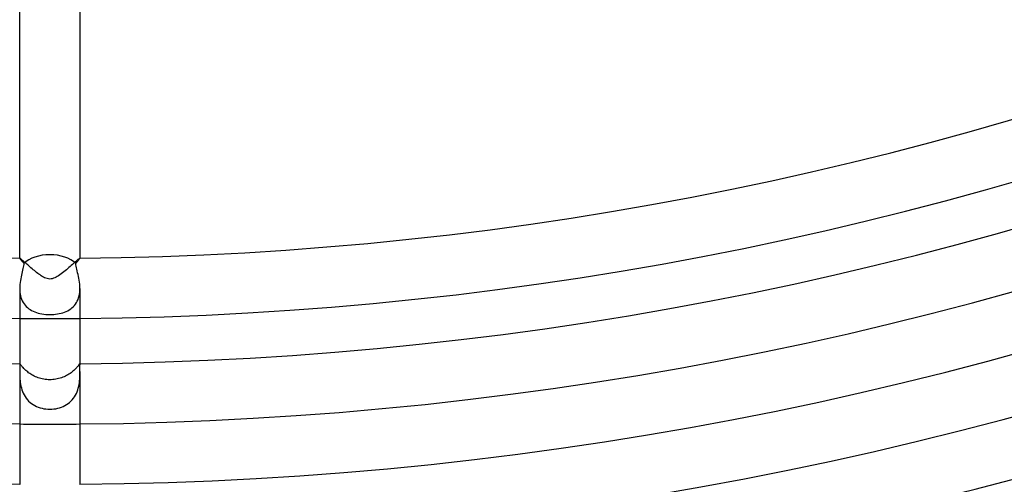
# Model space of a CAD drawing. Header units: millimetres. Extents: x -430 to 430, y -430 to 430.
# Tile 40 of 100: x -2 to 63, y -241 to -210. Entities that reach past the tile are written whole.
import ezdxf

# ---------------------------------------------------------------- set-up
doc = ezdxf.new("R2010")
doc.units = ezdxf.units.MM
doc.layers.add('HIDDEN', color=7, linetype='Continuous')
doc.layers.add('THICK', color=7, linetype='Continuous')

msp = doc.modelspace()

# ---------------------------------------------------------------- linework, layer by layer
at = {"layer": 'HIDDEN'}
for p, q in [((-1.999, -225.992), (-2, -225.992)), ((-2, -225.992), (-2, -225.993)), ((-2, -225.993), (-2, -225.994)), ((-1.998, -225.991), (-1.999, -225.991)), ((-1.999, -225.991), (-1.999, -225.992)), ((-1.997, -225.991), (-1.998, -225.991)), ((-1.989, -225.994), (-1.997, -225.991)), ((-1.974, -226.004), (-1.989, -225.994)), ((-1.952, -226.02), (-1.974, -226.004)), ((-1.925, -226.042), (-1.952, -226.02)), ((-1.892, -226.069), (-1.925, -226.042)), ((-1.854, -226.101), (-1.892, -226.069)), ((1.908, -226.056), (1.866, -226.09)), ((1.942, -226.028), (1.908, -226.056)), ((1.968, -226.008), (1.942, -226.028)), ((1.987, -225.995), (1.968, -226.008)), ((1.997, -225.991), (1.987, -225.995)), ((1.998, -225.991), (1.997, -225.991)), ((1.999, -225.991), (1.998, -225.991)), ((1.999, -225.992), (1.999, -225.991)), ((2, -225.992), (1.999, -225.992)), ((2, -225.993), (2, -225.992)), ((2, -225.994), (2, -225.993)), ((-1.811, -226.139), (-1.854, -226.101)), ((-1.763, -226.18), (-1.811, -226.139)), ((-1.711, -226.226), (-1.763, -226.18)), ((-1.655, -226.275), (-1.711, -226.226)), ((-1.596, -226.328), (-1.655, -226.275)), ((-1.533, -226.384), (-1.596, -226.328)), ((-1.467, -226.442), (-1.533, -226.384)), ((-1.399, -226.502), (-1.467, -226.442)), ((-1.328, -226.564), (-1.399, -226.502)), ((-1.254, -226.627), (-1.328, -226.564)), ((-1.179, -226.692), (-1.254, -226.627)), ((-1.103, -226.757), (-1.179, -226.692)), ((1.184, -226.688), (1.099, -226.759)), ((1.267, -226.617), (1.184, -226.688)), ((1.347, -226.547), (1.267, -226.617)), ((1.426, -226.478), (1.347, -226.547)), ((1.501, -226.411), (1.426, -226.478)), ((1.574, -226.347), (1.501, -226.411)), ((1.642, -226.287), (1.574, -226.347)), ((1.706, -226.23), (1.642, -226.287)), ((1.765, -226.178), (1.706, -226.23)), ((1.819, -226.132), (1.765, -226.178)), ((1.866, -226.09), (1.819, -226.132)), ((-1.026, -226.82), (-1.103, -226.757)), ((-0.95, -226.882), (-1.026, -226.82)), ((-0.874, -226.943), (-0.95, -226.882)), ((-0.799, -227.001), (-0.874, -226.943)), ((-0.725, -227.056), (-0.799, -227.001)), ((-0.652, -227.108), (-0.725, -227.056)), ((-0.58, -227.157), (-0.652, -227.108)), ((-0.506, -227.204), (-0.58, -227.157)), ((-0.429, -227.248), (-0.506, -227.204)), ((-0.349, -227.289), (-0.429, -227.248)), ((-0.267, -227.323), (-0.349, -227.289)), ((-0.183, -227.351), (-0.267, -227.323)), ((-0.097, -227.368), (-0.183, -227.351)), ((-0.009, -227.375), (-0.097, -227.368)), ((0.078, -227.371), (-0.009, -227.375)), ((0.165, -227.355), (0.078, -227.371)), ((0.249, -227.33), (0.165, -227.355)), ((0.331, -227.297), (0.249, -227.33)), ((0.413, -227.257), (0.331, -227.297)), ((0.496, -227.21), (0.413, -227.257)), ((0.581, -227.157), (0.496, -227.21)), ((0.667, -227.098), (0.581, -227.157)), ((0.753, -227.036), (0.667, -227.098)), ((0.84, -226.97), (0.753, -227.036)), ((0.927, -226.901), (0.84, -226.97)), ((1.014, -226.831), (0.927, -226.901)), ((1.099, -226.759), (1.014, -226.831)), ((-2, -227.999), (-1.997, -228.124)), ((1.997, -228.126), (2, -227.997)), ((-1.997, -228.124), (-1.987, -228.248)), ((-1.987, -228.248), (-1.97, -228.372)), ((-1.97, -228.372), (-1.946, -228.492)), ((-1.946, -228.492), (-1.914, -228.608)), ((-1.914, -228.608), (-1.875, -228.72)), ((1.871, -228.731), (1.912, -228.617)), ((1.912, -228.617), (1.945, -228.498)), ((1.945, -228.498), (1.97, -228.377)), ((1.97, -228.377), (1.987, -228.252)), ((1.987, -228.252), (1.997, -228.126)), ((-1.875, -228.72), (-1.828, -228.827)), ((-1.828, -228.827), (-1.773, -228.93)), ((-1.773, -228.93), (-1.711, -229.025)), ((-1.711, -229.025), (-1.643, -229.115)), ((-1.643, -229.115), (-1.568, -229.197)), ((-1.568, -229.197), (-1.487, -229.274)), ((-1.487, -229.274), (-1.4, -229.344)), ((-1.4, -229.344), (-1.309, -229.407)), ((1.383, -229.357), (1.471, -229.287)), ((1.471, -229.287), (1.555, -229.211)), ((1.555, -229.211), (1.632, -229.128)), ((1.632, -229.128), (1.703, -229.038)), ((1.703, -229.038), (1.766, -228.941)), ((1.766, -228.941), (1.822, -228.839)), ((1.822, -228.839), (1.871, -228.731)), ((-1.309, -229.407), (-1.212, -229.464)), ((-1.212, -229.464), (-1.111, -229.515)), ((-1.111, -229.515), (-1.005, -229.561)), ((-1.005, -229.561), (-0.895, -229.6)), ((-0.895, -229.6), (-0.781, -229.635)), ((-0.781, -229.635), (-0.661, -229.664)), ((-0.661, -229.664), (-0.536, -229.688)), ((-0.536, -229.688), (-0.407, -229.707)), ((-0.407, -229.707), (-0.273, -229.721)), ((-0.273, -229.721), (-0.136, -229.729)), ((-0.136, -229.729), (0, -229.732)), ((0, -229.732), (0.128, -229.73)), ((0.128, -229.73), (0.255, -229.723)), ((0.255, -229.723), (0.381, -229.71)), ((0.381, -229.71), (0.506, -229.693)), ((0.506, -229.693), (0.629, -229.671)), ((0.629, -229.671), (0.748, -229.643)), ((0.748, -229.643), (0.864, -229.61)), ((0.864, -229.61), (0.977, -229.572)), ((0.977, -229.572), (1.085, -229.527)), ((1.085, -229.527), (1.189, -229.477)), ((1.189, -229.477), (1.288, -229.42)), ((1.288, -229.42), (1.383, -229.357)), ((-1.999, -233.028), (-2, -233.049)), ((-2, -233.049), (-2, -233.075)), ((-1.998, -233.012), (-1.999, -233.028)), ((-1.996, -233), (-1.998, -233.012)), ((-1.993, -232.994), (-1.996, -233)), ((-1.989, -232.992), (-1.993, -232.994)), ((-1.984, -232.994), (-1.989, -232.992)), ((-1.976, -233.001), (-1.984, -232.994)), ((-1.966, -233.013), (-1.976, -233.001)), ((-1.954, -233.029), (-1.966, -233.013)), ((-1.939, -233.05), (-1.954, -233.029)), ((-1.921, -233.075), (-1.939, -233.05)), ((-1.899, -233.104), (-1.921, -233.075)), ((-1.874, -233.137), (-1.899, -233.104)), ((-1.846, -233.173), (-1.874, -233.137)), ((-1.813, -233.213), (-1.846, -233.173)), ((-1.776, -233.255), (-1.813, -233.213)), ((-1.735, -233.3), (-1.776, -233.255)), ((1.781, -233.25), (1.741, -233.294)), ((1.817, -233.208), (1.781, -233.25)), ((1.849, -233.169), (1.817, -233.208)), ((1.877, -233.133), (1.849, -233.169)), ((1.902, -233.101), (1.877, -233.133)), ((1.923, -233.072), (1.902, -233.101)), ((1.94, -233.048), (1.923, -233.072)), ((1.955, -233.028), (1.94, -233.048)), ((1.967, -233.012), (1.955, -233.028)), ((1.976, -233.001), (1.967, -233.012)), ((1.984, -232.994), (1.976, -233.001)), ((1.989, -232.992), (1.984, -232.994)), ((1.993, -232.994), (1.989, -232.992)), ((1.996, -233), (1.993, -232.994)), ((1.998, -233.012), (1.996, -233)), ((1.999, -233.028), (1.998, -233.012)), ((2, -233.049), (1.999, -233.028)), ((2, -233.075), (2, -233.049)), ((-2, -233.502), (-2, -233.595)), ((-2, -233.595), (-1.999, -233.693)), ((-1.999, -233.693), (-1.996, -233.796)), ((-1.996, -233.796), (-1.992, -233.902)), ((-1.992, -233.902), (-1.985, -234.012)), ((-1.69, -233.346), (-1.735, -233.3)), ((-1.641, -233.394), (-1.69, -233.346)), ((-1.588, -233.443), (-1.641, -233.394)), ((-1.53, -233.492), (-1.588, -233.443)), ((-1.469, -233.541), (-1.53, -233.492)), ((-1.405, -233.591), (-1.469, -233.541)), ((-1.336, -233.639), (-1.405, -233.591)), ((-1.264, -233.686), (-1.336, -233.639)), ((-1.189, -233.731), (-1.264, -233.686)), ((-1.112, -233.775), (-1.189, -233.731)), ((-1.031, -233.816), (-1.112, -233.775)), ((-0.949, -233.855), (-1.031, -233.816)), ((-0.864, -233.891), (-0.949, -233.855)), ((-0.776, -233.924), (-0.864, -233.891)), ((-0.687, -233.954), (-0.776, -233.924)), ((0.857, -233.893), (0.767, -233.927)), ((0.944, -233.857), (0.857, -233.893)), ((1.029, -233.817), (0.944, -233.857)), ((1.111, -233.775), (1.029, -233.817)), ((1.19, -233.731), (1.111, -233.775)), ((1.266, -233.684), (1.19, -233.731)), ((1.339, -233.637), (1.266, -233.684)), ((1.409, -233.588), (1.339, -233.637)), ((1.474, -233.538), (1.409, -233.588)), ((1.536, -233.488), (1.474, -233.538)), ((1.593, -233.438), (1.536, -233.488)), ((1.646, -233.389), (1.593, -233.438)), ((1.696, -233.341), (1.646, -233.389)), ((1.741, -233.294), (1.696, -233.341)), ((1.984, -234.022), (1.991, -233.91)), ((1.991, -233.91), (1.996, -233.802)), ((1.996, -233.802), (1.999, -233.697)), ((1.999, -233.697), (2, -233.597)), ((2, -233.597), (2, -233.503)), ((-1.985, -234.012), (-1.975, -234.125)), ((-1.975, -234.125), (-1.961, -234.24)), ((-1.961, -234.24), (-1.943, -234.358)), ((-1.943, -234.358), (-1.92, -234.478)), ((-1.92, -234.478), (-1.891, -234.599)), ((-0.595, -233.98), (-0.687, -233.954)), ((-0.5, -234.004), (-0.595, -233.98)), ((-0.404, -234.023), (-0.5, -234.004)), ((-0.305, -234.039), (-0.404, -234.023)), ((-0.205, -234.05), (-0.305, -234.039)), ((-0.103, -234.057), (-0.205, -234.05)), ((0, -234.059), (-0.103, -234.057)), ((0.099, -234.057), (0, -234.059)), ((0.197, -234.051), (0.099, -234.057)), ((0.295, -234.04), (0.197, -234.051)), ((0.392, -234.025), (0.295, -234.04)), ((0.488, -234.007), (0.392, -234.025)), ((0.583, -233.984), (0.488, -234.007)), ((0.676, -233.957), (0.583, -233.984)), ((0.767, -233.927), (0.676, -233.957)), ((1.887, -234.612), (1.917, -234.491)), ((1.917, -234.491), (1.941, -234.371)), ((1.941, -234.371), (1.96, -234.253)), ((1.96, -234.253), (1.974, -234.136)), ((1.974, -234.136), (1.984, -234.022)), ((-1.891, -234.599), (-1.856, -234.719)), ((-1.856, -234.719), (-1.813, -234.837)), ((-1.813, -234.837), (-1.764, -234.954)), ((-1.764, -234.954), (-1.707, -235.067)), ((-1.707, -235.067), (-1.642, -235.177)), ((-1.642, -235.177), (-1.57, -235.282)), ((1.566, -235.288), (1.637, -235.185)), ((1.637, -235.185), (1.702, -235.077)), ((1.702, -235.077), (1.759, -234.965)), ((1.759, -234.965), (1.809, -234.85)), ((1.809, -234.85), (1.851, -234.732)), ((1.851, -234.732), (1.887, -234.612)), ((-1.57, -235.282), (-1.491, -235.381)), ((-1.491, -235.381), (-1.405, -235.473)), ((-1.405, -235.473), (-1.311, -235.559)), ((-1.311, -235.559), (-1.212, -235.638)), ((-1.212, -235.638), (-1.108, -235.709)), ((-1.108, -235.709), (-0.998, -235.773)), ((-0.998, -235.773), (-0.883, -235.829)), ((-0.883, -235.829), (-0.765, -235.878)), ((-0.765, -235.878), (-0.643, -235.919)), ((0.649, -235.917), (0.772, -235.875)), ((0.772, -235.875), (0.89, -235.826)), ((0.89, -235.826), (1.004, -235.77)), ((1.004, -235.77), (1.112, -235.706)), ((1.112, -235.706), (1.215, -235.636)), ((1.215, -235.636), (1.312, -235.559)), ((1.312, -235.559), (1.403, -235.475)), ((1.403, -235.475), (1.487, -235.385)), ((1.487, -235.385), (1.566, -235.288)), ((-0.643, -235.919), (-0.518, -235.952)), ((-0.518, -235.952), (-0.391, -235.978)), ((-0.391, -235.978), (-0.262, -235.997)), ((-0.262, -235.997), (-0.131, -236.008)), ((-0.131, -236.008), (0, -236.012)), ((0, -236.012), (0.132, -236.008)), ((0.132, -236.008), (0.263, -235.997)), ((0.263, -235.997), (0.394, -235.978)), ((0.394, -235.978), (0.522, -235.951)), ((0.522, -235.951), (0.649, -235.917))]:
    msp.add_line(p, q, dxfattribs=at)
for radius, start, end in [(230, 269.50177, 270.49821), (237, 269.5165, 270.48354)]:
    msp.add_arc((0, 0), radius, start, end, dxfattribs=at)
at = {"layer": 'THICK'}
for p, q in [((-2, -225.994), (-2, -208.988)), ((2, -208.988), (2, -225.994)), ((-2, -225.994), (-1.998, -225.999)), ((-1.998, -225.999), (-1.993, -226.008)), ((-1.993, -226.008), (-1.985, -226.021)), ((-1.985, -226.021), (-1.974, -226.036)), ((-1.974, -226.036), (-1.96, -226.054)), ((-1.96, -226.054), (-1.943, -226.076)), ((-1.943, -226.076), (-1.923, -226.1)), ((1.923, -226.1), (1.95, -226.067)), ((1.95, -226.067), (1.972, -226.039)), ((1.972, -226.039), (1.987, -226.018)), ((1.987, -226.018), (1.997, -226.003)), ((1.997, -226.003), (2, -225.994)), ((-1.923, -226.1), (-1.901, -226.127)), ((-1.901, -226.127), (-1.876, -226.156)), ((-1.876, -226.156), (-1.849, -226.188)), ((-1.849, -226.188), (-1.819, -226.223)), ((-1.819, -226.223), (-1.788, -226.259)), ((-1.781, -226.685), (-1.805, -226.786)), ((-1.788, -226.259), (-1.754, -226.297)), ((-1.76, -226.589), (-1.781, -226.685)), ((-1.742, -226.499), (-1.76, -226.589)), ((-1.754, -226.297), (-1.719, -226.338)), ((-1.728, -226.415), (-1.742, -226.499)), ((-1.719, -226.338), (-1.728, -226.415)), ((1.719, -226.338), (1.768, -226.282)), ((1.73, -226.428), (1.719, -226.338)), ((1.747, -226.525), (1.73, -226.428)), ((1.768, -226.627), (1.747, -226.525)), ((1.768, -226.282), (1.813, -226.229)), ((1.792, -226.733), (1.768, -226.627)), ((1.819, -226.843), (1.792, -226.733)), ((1.813, -226.229), (1.854, -226.182)), ((1.854, -226.182), (1.891, -226.138)), ((1.891, -226.138), (1.923, -226.1)), ((-1.934, -227.356), (-1.955, -227.48)), ((-1.909, -227.235), (-1.934, -227.356)), ((-1.884, -227.116), (-1.909, -227.235)), ((-1.857, -227.002), (-1.884, -227.116)), ((-1.83, -226.892), (-1.857, -227.002)), ((-1.805, -226.786), (-1.83, -226.892)), ((1.846, -226.957), (1.819, -226.843)), ((1.874, -227.075), (1.846, -226.957)), ((1.902, -227.198), (1.874, -227.075)), ((1.928, -227.325), (1.902, -227.198)), ((1.951, -227.455), (1.928, -227.325)), ((-1.997, -227.868), (-2, -227.999)), ((-2, -228), (-2, -233.075)), ((-1.988, -227.737), (-1.997, -227.868)), ((-1.974, -227.608), (-1.988, -227.737)), ((-1.955, -227.48), (-1.974, -227.608)), ((1.971, -227.588), (1.951, -227.455)), ((1.986, -227.723), (1.971, -227.588)), ((1.996, -227.86), (1.986, -227.723)), ((2, -227.997), (1.996, -227.86)), ((2, -228), (2, -233.075)), ((-2, -233.075), (-2, -233.122)), ((-2, -233.122), (-2, -233.179)), ((-2, -233.179), (-2, -233.246)), ((-2, -233.246), (-2, -233.322)), ((2, -233.122), (2, -233.075)), ((2, -233.179), (2, -233.122)), ((2, -233.247), (2, -233.179)), ((2, -233.323), (2, -233.247)), ((-2, -233.322), (-2, -233.408)), ((-2, -233.408), (-2, -233.502)), ((-2, -233.502), (-2, -241.007)), ((2, -233.408), (2, -233.323)), ((2, -233.503), (2, -233.408)), ((2, -233.501), (2, -241.007))]:
    msp.add_line(p, q, dxfattribs=at)
for radius, start, end in [(226, 225.50704, 269.49295), (226, 270.50703, 314.49294), (230, 225.49821, 269.50177), (230, 270.49821, 314.50177), (233, 225.4918, 269.50819), (233, 270.49179, 314.50818), (237, 225.48349, 269.5165), (237, 270.48354, 314.51649), (241, 225.47547, 269.52452), (241, 270.47552, 314.52451), (245, 270.46772, 314.5323), (249, 225.46023, 269.53982), (249, 270.46022, 314.53981), (253, 270.45294, 314.54709), (257, 225.44545, 269.55454), (257, 270.44549, 314.55453), (261, 225.43903, 269.56096), (261, 270.43908, 314.56095), (265, 225.43061, 269.56938), (265, 270.4306, 314.56937), (269, 225.42602, 269.57402), (269, 270.42601, 314.57402), (273, 225.41559, 269.5844), (273, 270.41559, 314.58439), (277, 270.41369, 314.58633), (281, 225.40047, 269.59958), (281, 270.40046, 314.59957), (285, 225.40207, 269.59792), (285, 270.40206, 314.59791), (289, 225.38511, 269.61488), (289, 270.38516, 314.61487), (293, 225.39113, 269.60892), (293, 270.39112, 314.60891), (297, 225.36964, 269.63035), (297, 270.36963, 314.63034), (301, 225.3807, 269.61929), (301, 270.38069, 314.61928), (305, 225.354, 269.64599), (305, 270.35399, 314.64604), (309, 225.37085, 269.62914), (309, 270.37084, 314.62913), (313, 225.33807, 269.66192), (313, 270.33806, 314.66191), (317, 270.3615, 314.63853), (321, 225.32186, 269.67813), (321, 270.32185, 314.67812), (325, 225.35257, 269.64742), (325, 270.35262, 314.64741), (329, 225.30536, 269.69463), (329, 270.30535, 314.69468), (333, 225.34415, 269.6559), (333, 270.34414, 314.65589), (337, 225.2884, 269.71159), (337, 270.28839, 314.71158)]:
    msp.add_arc((0, 0), radius, start, end, dxfattribs=at)
for start_param, end_param in [(1.570796, 2.605285), (0.536308, 1.570796)]:
    msp.add_ellipse((0, -226.937), major_axis=(2, 0), ratio=0.58641, start_param=start_param, end_param=end_param, dxfattribs=at)

doc.saveas('drawing.dxf')
